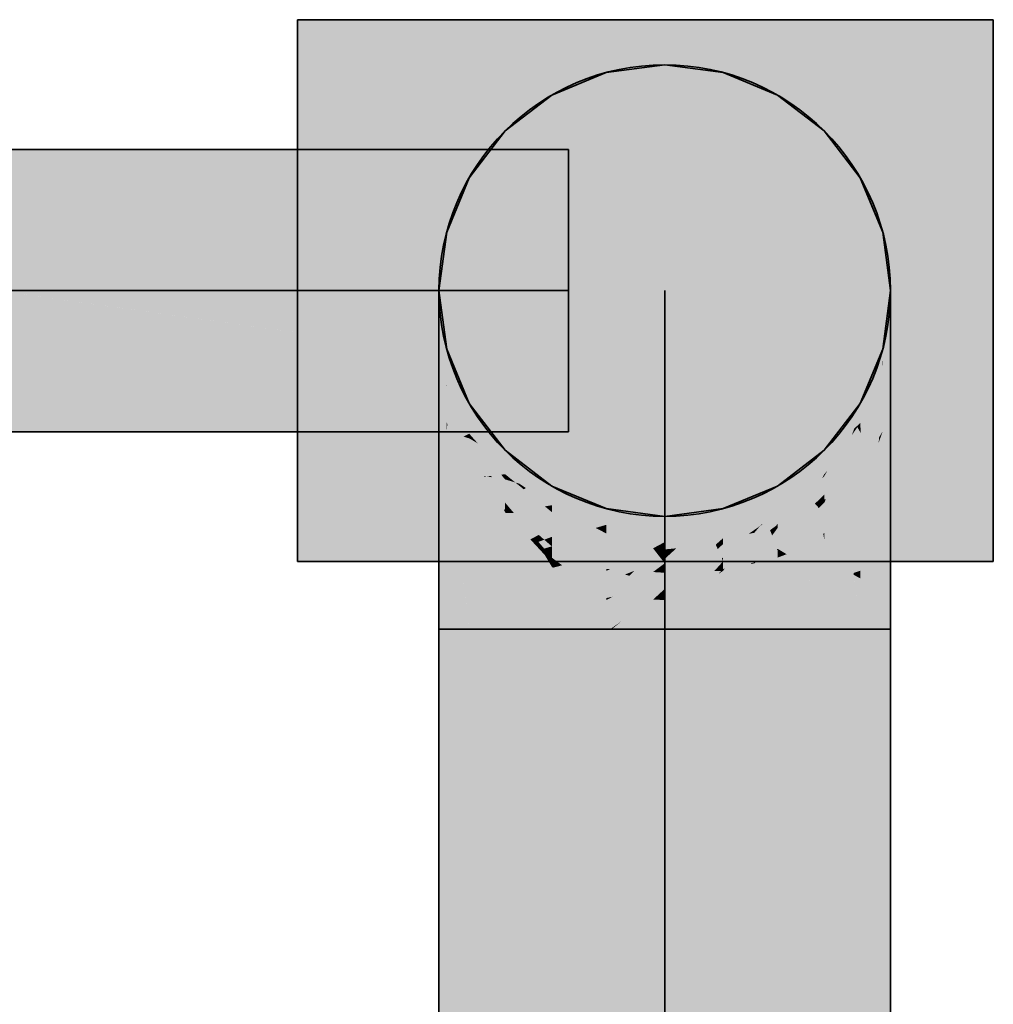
# Model space of a CAD drawing. Extents: x -459 to 541, y -543 to 550.
# Tile 123 of 256: x -332.89 to -329.09, y 258.41 to 262.25. Entities that reach past the tile are written whole.
import ezdxf

# ---------------------------------------------------------------- set-up
doc = ezdxf.new("R2010")
doc.units = 0
doc.layers.get('0').update_dxf_attribs({"lineweight": 35})
doc.layers.add('0-Shading', color=7, linetype='Continuous', lineweight=35)
for name, color, linetype, lineweight, true_color in [('H_Ruecklauf', 5, 'Continuous', 35, 0x0000ff), ('H_Vorlauf', 1, 'Continuous', 35, 0xff0000), ('H_Vorlauf@DELETE-EINSTRICH', 1, 'Continuous', 5, 0xff0000)]:
    doc.layers.add(name, color=color, linetype=linetype, lineweight=lineweight, true_color=true_color)

# ---------------------------------------------------------------- blocks, each defined once
blk = doc.blocks.new('3D-Ansicht-A07ALAKR1N', base_point=(-428.9969, 201.23))
at = {"layer": '0-Shading', "color": 1, "true_color": 0xff0000}
blk.add_solid([(-329.0906, 260.1379), (-329.0906, 262.2499), (-331.8026, 260.1379), (-331.8026, 262.2499)], dxfattribs=at)
at = {"layer": '0-Shading', "color": 174, "true_color": 0x0000b0}
for points in [[(-332.3456, 261.5828), (-332.8581, 261.7439), (-333.4798, 261.5828), (-333.6446, 261.7439)], [(-331.9164, 261.7439), (-332.8581, 261.7439), (-331.6397, 261.5828), (-332.3456, 261.5828)], [(-330.7466, 261.5828), (-330.7466, 261.7439), (-331.6397, 261.5828), (-331.9164, 261.7439)], [(-332.8294, 260.6439), (-332.5473, 260.805), (-333.1642, 260.6439), (-332.9338, 260.805)], [(-331.3926, 260.6439), (-330.7466, 260.805), (-332.8294, 260.6439), (-332.5473, 260.805)], [(-330.7466, 260.805), (-331.3926, 260.6439), (-330.7466, 260.7686)], [(-331.3926, 260.6439), (-330.7466, 260.6439), (-330.7466, 260.7686)]]:
    blk.add_solid(points, dxfattribs=at)
at = {"layer": '0-Shading', "color": 5, "true_color": 0x0000f5}
for points in [[(-332.9381, 261.2009), (-331.8542, 261.3898), (-333.4798, 261.5828), (-332.3456, 261.5828)], [(-332.3456, 261.5828), (-331.8542, 261.3898), (-331.6397, 261.5828), (-331.4671, 261.4572)], [(-331.6397, 261.5828), (-331.4671, 261.4572), (-331.3741, 261.5828), (-331.2966, 261.487)], [(-331.2966, 261.487), (-330.7466, 261.5828), (-331.3741, 261.5828)], [(-331.0594, 261.1939), (-330.7466, 261.1939), (-331.2966, 261.487), (-330.7466, 261.5828)], [(-331.3555, 261.1939), (-331.1052, 261.1939), (-331.8542, 261.3898), (-331.4671, 261.4572)], [(-331.4671, 261.4572), (-331.1052, 261.1939), (-331.2966, 261.487), (-331.0594, 261.1939)], [(-331.3555, 261.1939), (-331.8542, 261.3898), (-332.9282, 261.1939), (-332.9381, 261.2009)], [(-332.9141, 261.185), (-331.3555, 261.1939), (-332.9282, 261.1939)], [(-332.9141, 261.185), (-330.7466, 260.8831), (-331.3555, 261.1939), (-330.7466, 260.9272)], [(-330.7466, 260.9272), (-330.7466, 261.1939), (-331.3555, 261.1939)], [(-332.4817, 261.1074), (-332.4781, 261.1242), (-332.9338, 261.1862), (-332.9338, 261.1877)], [(-332.9338, 260.9898), (-332.4817, 261.1074), (-332.9338, 261.1862)], [(-330.7466, 260.8831), (-332.4781, 261.1242), (-330.7466, 260.805), (-332.4817, 261.1074)], [(-332.5473, 260.805), (-332.4817, 261.1074), (-332.9338, 260.805), (-332.9338, 260.9898)], [(-330.7466, 260.805), (-332.4817, 261.1074), (-332.5473, 260.805)]]:
    blk.add_solid(points, dxfattribs=at)
at = {"layer": '0-Shading', "color": 16, "true_color": 0x810000}
for points in [[(-331.2516, 261.1489), (-331.2216, 260.9289), (-331.2516, 261.1939), (-331.2216, 260.9662)], [(-329.5216, 260.9662), (-329.4916, 261.1512), (-329.4916, 261.1939)], [(-329.5216, 260.9662), (-329.5216, 260.9289), (-329.4916, 261.1512), (-329.5, 261.0877)], [(-329.5, 261.0877), (-329.4916, 261.1489), (-329.4916, 261.1512)]]:
    blk.add_solid(points, dxfattribs=at)
at = {"layer": '0-Shading', "color": 16, "true_color": 0x850000}
for points in [[(-331.2216, 260.9289), (-331.2516, 261.1489), (-331.2314, 260.9264)], [(-331.2314, 260.9264), (-331.2516, 261.1489), (-331.235, 260.9255), (-331.2516, 261.0602)], [(-329.5216, 260.9101), (-329.5216, 260.8198), (-329.4916, 261.1489), (-329.4916, 261.0171)], [(-329.5216, 260.9101), (-329.4916, 261.1489), (-329.5, 261.0877)], [(-329.5216, 260.9289), (-329.5216, 260.9101), (-329.5, 261.0877)], [(-331.2516, 261.0602), (-331.2516, 261.0171), (-331.2232, 260.8302)], [(-331.2216, 260.9289), (-331.1337, 260.7239), (-331.2216, 260.9662), (-331.1337, 260.7539)], [(-329.6095, 260.7239), (-329.5216, 260.9289), (-329.6095, 260.7539), (-329.5216, 260.9662)], [(-331.2216, 260.8198), (-331.2314, 260.9264), (-331.2232, 260.8302), (-331.235, 260.9255)], [(-331.2216, 260.9289), (-331.2314, 260.9264), (-331.2216, 260.8198)]]:
    blk.add_solid(points, dxfattribs=at)
at = {"layer": '0-Shading', "color": 16, "true_color": 0x890000}
for points in [[(-331.2516, 261.0171), (-331.2216, 260.8154), (-331.2232, 260.8302)], [(-331.2216, 260.8154), (-331.2516, 261.0171), (-331.2216, 260.6805), (-331.2516, 260.9556)], [(-329.5216, 260.6462), (-329.4916, 260.8073), (-329.5216, 260.8198), (-329.4916, 261.0171)], [(-331.2216, 260.6805), (-331.2516, 260.9556), (-331.2434, 260.7631), (-331.2516, 260.8363)], [(-331.2516, 260.8363), (-331.2516, 260.8073), (-331.2434, 260.7631)], [(-331.2216, 260.8154), (-331.2216, 260.8198), (-331.2232, 260.8302)], [(-331.2216, 260.6805), (-331.2434, 260.7631), (-331.2216, 260.6462)], [(-331.1337, 260.7239), (-330.9939, 260.5479), (-331.1337, 260.7539), (-330.9939, 260.5717)], [(-329.7494, 260.5479), (-329.6095, 260.7239), (-329.7494, 260.5717), (-329.6095, 260.7539)]]:
    blk.add_solid(points, dxfattribs=at)
at = {"layer": '0-Shading', "color": 14, "true_color": 0x920000}
for points in [[(-331.2077, 260.8965), (-331.2216, 260.9289), (-331.2216, 260.8198)], [(-329.5216, 260.9289), (-329.6095, 260.7239), (-329.5242, 260.9033), (-329.6095, 260.6776)], [(-329.5216, 260.9289), (-329.5242, 260.9033), (-329.5216, 260.9101)], [(-331.1337, 260.7239), (-331.2077, 260.8965), (-331.1971, 260.7685), (-331.2216, 260.8198)], [(-329.6071, 260.6411), (-329.5244, 260.9014), (-329.6095, 260.6776), (-329.5242, 260.9033)], [(-329.5244, 260.9014), (-329.6071, 260.6411), (-329.5355, 260.7907)], [(-329.5216, 260.8198), (-329.5216, 260.9101), (-329.5355, 260.7907), (-329.5244, 260.9014)], [(-329.5244, 260.9014), (-329.5216, 260.9101), (-329.5242, 260.9033)], [(-331.1971, 260.7685), (-331.1337, 260.636), (-331.1337, 260.7239)], [(-329.6071, 260.6411), (-329.6095, 260.6776), (-329.6095, 260.6424)], [(-329.6075, 260.6413), (-329.6095, 260.6424), (-329.6095, 260.636)], [(-329.6071, 260.6411), (-329.6075, 260.6413), (-329.6095, 260.636)]]:
    blk.add_solid(points, dxfattribs=at)
at = {"layer": '0-Shading', "color": 14, "true_color": 0x8c0000}
for points in [[(-331.2516, 260.8073), (-331.2216, 260.5157), (-331.2434, 260.7631)], [(-331.2216, 260.5157), (-331.2516, 260.8073), (-331.2309, 260.455), (-331.2516, 260.6766)], [(-329.5216, 260.42), (-329.4916, 260.5339), (-329.5216, 260.6462), (-329.4916, 260.8073)], [(-331.2216, 260.5157), (-331.2216, 260.6462), (-331.2434, 260.7631)], [(-331.2516, 260.6766), (-331.2516, 260.5339), (-331.2309, 260.455)], [(-330.9939, 260.5479), (-330.8116, 260.4128), (-330.9939, 260.5717), (-330.8116, 260.4318)], [(-329.9316, 260.4128), (-329.7494, 260.5479), (-329.9316, 260.4318), (-329.7494, 260.5717)], [(-331.2216, 260.5157), (-331.2309, 260.455), (-331.2216, 260.42)]]:
    blk.add_solid(points, dxfattribs=at)
at = {"layer": '0-Shading', "color": 14, "true_color": 0x9d0000}
for points in [[(-331.1971, 260.7685), (-331.2216, 260.8198), (-331.2096, 260.7804), (-331.2216, 260.8154)], [(-331.1337, 260.559), (-331.2216, 260.8154), (-331.1871, 260.5873), (-331.2216, 260.6805)], [(-329.5355, 260.7907), (-329.5601, 260.5804), (-329.5216, 260.8198), (-329.5355, 260.6225)], [(-329.5355, 260.6225), (-329.5216, 260.6462), (-329.5216, 260.8198)], [(-331.1562, 260.6247), (-331.1337, 260.636), (-331.2096, 260.7804), (-331.1971, 260.7685)], [(-329.5355, 260.7907), (-329.6071, 260.6411), (-329.5567, 260.6096), (-329.6044, 260.6334)], [(-331.1337, 260.7239), (-331.1337, 260.636), (-330.9939, 260.5479), (-331.1002, 260.5982)], [(-329.6095, 260.7239), (-329.7494, 260.5479), (-329.6331, 260.6556)], [(-329.6095, 260.7239), (-329.6331, 260.6556), (-329.6095, 260.6776)], [(-331.219, 260.6734), (-331.2216, 260.6805), (-331.2216, 260.6462)], [(-331.1871, 260.5873), (-331.219, 260.6734), (-331.2216, 260.6462)], [(-329.6331, 260.6556), (-329.7494, 260.5479), (-329.7376, 260.4914), (-329.7494, 260.4782)], [(-329.6205, 260.6616), (-329.7376, 260.4914), (-329.6095, 260.6424), (-329.6095, 260.636)], [(-329.6331, 260.6556), (-329.7376, 260.4914), (-329.6418, 260.6306)], [(-329.6095, 260.6776), (-329.6331, 260.6556), (-329.6418, 260.6306)], [(-329.6095, 260.6776), (-329.6205, 260.6616), (-329.6095, 260.6424)], [(-331.1337, 260.636), (-331.1562, 260.6247), (-331.1337, 260.6179)], [(-331.1562, 260.6247), (-331.1337, 260.559), (-331.1337, 260.6179)], [(-329.6095, 260.636), (-329.6095, 260.4962), (-329.6071, 260.6411), (-329.5759, 260.5535)], [(-329.6044, 260.6334), (-329.5759, 260.5535), (-329.5567, 260.6096), (-329.5601, 260.5804)], [(-331.1337, 260.559), (-331.1871, 260.5873), (-331.1337, 260.4962)], [(-331.1002, 260.5982), (-330.9939, 260.4782), (-330.9939, 260.5479)]]:
    blk.add_solid(points, dxfattribs=at)
at = {"layer": '0-Shading', "color": 14, "true_color": 0xa60000}
for points in [[(-331.2216, 260.6462), (-331.1337, 260.4062), (-331.1871, 260.5873)], [(-331.1337, 260.4062), (-331.2216, 260.6462), (-331.1662, 260.3531), (-331.2216, 260.5157)], [(-329.5601, 260.5804), (-329.5688, 260.511), (-329.5355, 260.6225), (-329.5378, 260.6)], [(-329.5216, 260.6462), (-329.5378, 260.6), (-329.5482, 260.3879), (-329.5548, 260.4274)], [(-329.5216, 260.6462), (-329.5482, 260.3879), (-329.5355, 260.4032)], [(-329.5378, 260.6), (-329.5216, 260.6462), (-329.5355, 260.6225)], [(-329.5216, 260.42), (-329.5216, 260.6462), (-329.5355, 260.4032)], [(-331.1337, 260.4062), (-331.1337, 260.4962), (-331.1871, 260.5873)], [(-329.5759, 260.5535), (-329.5688, 260.511), (-329.5601, 260.5804)], [(-329.5378, 260.6), (-329.5688, 260.511), (-329.5548, 260.4274)], [(-330.9939, 260.5479), (-330.9939, 260.4782), (-330.8116, 260.4128), (-330.938, 260.441)], [(-329.9316, 260.4128), (-329.9316, 260.3571), (-329.7494, 260.5479), (-329.8302, 260.4244)], [(-329.8302, 260.4244), (-329.7494, 260.4782), (-329.7494, 260.5479)], [(-329.5759, 260.5535), (-329.6095, 260.4962), (-329.5678, 260.5051), (-329.6095, 260.3139)], [(-331.2162, 260.4996), (-331.2216, 260.5157), (-331.2216, 260.42)], [(-331.1662, 260.3531), (-331.2162, 260.4996), (-331.2216, 260.42)], [(-329.6095, 260.3139), (-329.5482, 260.3879), (-329.5678, 260.5051)], [(-330.8116, 260.4128), (-330.938, 260.441), (-330.8116, 260.4023), (-330.913, 260.4244)], [(-330.913, 260.4244), (-330.8116, 260.3571), (-330.8116, 260.4023)], [(-331.1337, 260.4062), (-331.1662, 260.3531), (-331.1337, 260.3139)]]:
    blk.add_solid(points, dxfattribs=at)
at = {"layer": '0-Shading', "color": 14, "true_color": 0xaf0000}
for points in [[(-331.1201, 260.61), (-331.1337, 260.636), (-331.1337, 260.6179)], [(-331.1002, 260.5982), (-331.1337, 260.636), (-331.1201, 260.61)], [(-331.0763, 260.4713), (-331.1337, 260.6179), (-331.1337, 260.559)], [(-331.1337, 260.6179), (-331.0482, 260.4716), (-331.1201, 260.61)], [(-331.1337, 260.6179), (-331.0763, 260.4713), (-331.0482, 260.4716), (-331.0654, 260.4695)], [(-329.7494, 260.3673), (-329.6595, 260.4501), (-329.6835, 260.5103), (-329.6095, 260.636)], [(-329.7494, 260.4711), (-329.6095, 260.636), (-329.7376, 260.4914)], [(-329.6095, 260.636), (-329.7494, 260.4711), (-329.7494, 260.3984)], [(-329.6595, 260.4501), (-329.6095, 260.4962), (-329.6095, 260.636)], [(-331.0092, 260.4763), (-331.1201, 260.61), (-331.0482, 260.4716)], [(-331.1201, 260.61), (-331.0092, 260.4763), (-331.1002, 260.5982), (-330.9939, 260.4782)], [(-331.114, 260.529), (-331.1337, 260.559), (-331.1337, 260.4962)], [(-331.03, 260.4006), (-331.114, 260.529), (-331.1337, 260.4962)], [(-329.7437, 260.3795), (-329.6835, 260.5103), (-329.7494, 260.3809), (-329.7494, 260.3984)], [(-331.0654, 260.4695), (-331.0763, 260.4713), (-331.0744, 260.4684)], [(-331.03, 260.4006), (-331.0654, 260.4695), (-331.0744, 260.4684)], [(-331.0654, 260.4695), (-331.0454, 260.4663), (-331.0482, 260.4716)], [(-331.03, 260.4006), (-330.9939, 260.3673), (-331.0654, 260.4695), (-331.0454, 260.4663)], [(-331.0454, 260.4663), (-330.9939, 260.4579), (-331.0482, 260.4716), (-331.0092, 260.4763)], [(-331.0454, 260.4663), (-330.9939, 260.3673), (-330.9939, 260.4579)], [(-331.0092, 260.4763), (-330.9939, 260.4579), (-330.9939, 260.4782)], [(-329.7494, 260.4782), (-329.7494, 260.4711), (-329.7376, 260.4914)], [(-329.7494, 260.3673), (-329.7437, 260.3795), (-329.7494, 260.3809)], [(-330.5994, 260.3279), (-330.5994, 260.2809), (-330.3716, 260.2989), (-330.4895, 260.2684)], [(-330.3716, 260.2989), (-330.3716, 260.2549), (-330.1439, 260.3279), (-330.2537, 260.2684)], [(-330.2537, 260.2684), (-330.1439, 260.2809), (-330.1439, 260.3279)], [(-330.4895, 260.2684), (-330.3716, 260.2549), (-330.3716, 260.2989)]]:
    blk.add_solid(points, dxfattribs=at)
at = {"layer": '0-Shading', "color": 14, "true_color": 0x8f0000}
for points in [[(-331.2516, 260.5339), (-331.2216, 260.3026), (-331.2309, 260.455)], [(-331.2216, 260.3026), (-331.2516, 260.5339), (-331.2292, 260.1714), (-331.2516, 260.4821)], [(-329.5216, 260.1566), (-329.4916, 260.2155), (-329.5056, 260.4807), (-329.4916, 260.5339)], [(-331.2516, 260.4821), (-331.2516, 260.2155), (-331.2292, 260.1714)], [(-329.5216, 260.42), (-329.5216, 260.1566), (-329.5056, 260.4807)], [(-331.2216, 260.3026), (-331.2216, 260.42), (-331.2309, 260.455)], [(-331.2216, 260.3026), (-331.2292, 260.1714), (-331.2216, 260.1566)]]:
    blk.add_solid(points, dxfattribs=at)
at = {"layer": '0-Shading', "color": 12, "true_color": 0xbd0000}
for points in [[(-330.9939, 260.3301), (-331.1337, 260.4962), (-331.0346, 260.2493), (-331.1337, 260.4062)], [(-331.1337, 260.4962), (-330.9939, 260.3301), (-331.03, 260.4006)], [(-330.954, 260.4459), (-330.9939, 260.4782), (-330.9939, 260.4579)], [(-330.938, 260.441), (-330.9939, 260.4782), (-330.954, 260.4459)], [(-329.7494, 260.4782), (-329.8302, 260.4244), (-329.9316, 260.2779), (-329.9316, 260.2851)], [(-329.7494, 260.4782), (-329.9316, 260.2779), (-329.7576, 260.4623)], [(-329.7997, 260.3746), (-329.7494, 260.4711), (-329.8217, 260.3944)], [(-329.7494, 260.3984), (-329.7494, 260.4711), (-329.7865, 260.3629), (-329.7997, 260.3746)], [(-329.7494, 260.4711), (-329.7494, 260.4782), (-329.7576, 260.4623)], [(-329.6095, 260.4962), (-329.6595, 260.4501), (-329.6485, 260.3288), (-329.6962, 260.347)], [(-329.6095, 260.3139), (-329.6095, 260.4962), (-329.6485, 260.3288)], [(-330.9939, 260.3673), (-330.954, 260.4459), (-330.9939, 260.4579)], [(-330.954, 260.4459), (-330.9939, 260.3673), (-330.9208, 260.419)], [(-330.913, 260.4244), (-330.938, 260.441), (-330.9208, 260.419), (-330.954, 260.4459)], [(-330.839, 260.3527), (-330.8116, 260.3571), (-330.9208, 260.419), (-330.913, 260.4244)], [(-329.8302, 260.4244), (-329.9316, 260.3571), (-329.9316, 260.2851)], [(-329.6595, 260.4501), (-329.7494, 260.3673), (-329.6962, 260.347)], [(-331.1123, 260.3723), (-331.1337, 260.4062), (-331.1337, 260.3139)], [(-331.03, 260.4006), (-330.9986, 260.3393), (-330.9939, 260.3673), (-330.9939, 260.3409)], [(-330.9939, 260.3673), (-330.8851, 260.3454), (-330.9208, 260.419), (-330.839, 260.3527)], [(-329.8249, 260.3263), (-329.7997, 260.3746), (-329.9316, 260.2779), (-329.8217, 260.3944)], [(-329.7494, 260.3673), (-329.7494, 260.3809), (-329.7865, 260.3629), (-329.7583, 260.3898)], [(-329.7494, 260.3809), (-329.7494, 260.3984), (-329.7583, 260.3898)], [(-331.0346, 260.2493), (-331.1123, 260.3723), (-331.1337, 260.3139)], [(-330.8851, 260.3454), (-330.9939, 260.3673), (-330.938, 260.337)], [(-330.9184, 260.3263), (-330.8116, 260.3306), (-330.938, 260.337), (-330.8851, 260.3454)], [(-330.8851, 260.3454), (-330.8116, 260.3306), (-330.839, 260.3527)], [(-330.8116, 260.3306), (-330.8116, 260.3571), (-330.839, 260.3527)], [(-329.7997, 260.3746), (-329.8249, 260.3263), (-329.7865, 260.3629)], [(-329.7865, 260.3629), (-329.8249, 260.3263), (-329.7755, 260.3531)], [(-329.7494, 260.3673), (-329.7865, 260.3629), (-329.7755, 260.3531)], [(-329.6962, 260.347), (-329.7494, 260.3673), (-329.7218, 260.2752), (-329.7494, 260.3034)], [(-329.7012, 260.2542), (-329.6962, 260.347), (-329.7218, 260.2752)], [(-329.7012, 260.2542), (-329.6595, 260.2813), (-329.6962, 260.347), (-329.6485, 260.3288)], [(-330.9939, 260.3301), (-331.0346, 260.2493), (-330.9939, 260.2228)], [(-330.9986, 260.3393), (-330.9939, 260.3301), (-330.9939, 260.3409)], [(-330.9184, 260.3263), (-330.8116, 260.2684), (-330.8116, 260.3306)], [(-329.8249, 260.3263), (-329.9316, 260.2779), (-329.9316, 260.2684)], [(-329.6595, 260.2813), (-329.6095, 260.3139), (-329.6485, 260.3288)], [(-329.7309, 260.2845), (-329.7494, 260.3034), (-329.7494, 260.2492)], [(-329.7012, 260.2542), (-329.7309, 260.2845), (-329.7494, 260.2228), (-329.7494, 260.2492)]]:
    blk.add_solid(points, dxfattribs=at)
at = {"layer": '0-Shading', "color": 14, "true_color": 0x8e0000}
for points in [[(-330.8116, 260.4128), (-330.5994, 260.3279), (-330.8116, 260.4318), (-330.5994, 260.3439)], [(-330.1439, 260.3279), (-329.9316, 260.4128), (-330.1439, 260.3439), (-329.9316, 260.4318)]]:
    blk.add_solid(points, dxfattribs=at)
at = {"layer": '0-Shading', "color": 14, "true_color": 0xac0000}
for points in [[(-331.2216, 260.42), (-331.1337, 260.2102), (-331.1662, 260.3531)], [(-331.1337, 260.2102), (-331.2216, 260.42), (-331.1629, 260.1199), (-331.2216, 260.3026)], [(-330.8116, 260.4128), (-330.8116, 260.3571), (-330.5994, 260.3279), (-330.7253, 260.3261)], [(-330.1439, 260.3279), (-330.1439, 260.2809), (-329.9316, 260.4128), (-330.0313, 260.3213)], [(-330.0313, 260.3213), (-329.9316, 260.3571), (-329.9316, 260.4128)], [(-329.5482, 260.3879), (-329.6095, 260.3139), (-329.5478, 260.383), (-329.6095, 260.1017)], [(-329.6095, 260.1017), (-329.5287, 260.1522), (-329.5478, 260.383)], [(-329.5482, 260.3879), (-329.5428, 260.323), (-329.5355, 260.4032)], [(-329.5428, 260.323), (-329.5216, 260.42), (-329.5355, 260.4032)], [(-329.5216, 260.42), (-329.5428, 260.323), (-329.5328, 260.2017)], [(-329.5216, 260.42), (-329.5328, 260.2017), (-329.5216, 260.1566), (-329.5287, 260.1522)], [(-331.1337, 260.2102), (-331.1337, 260.3139), (-331.1662, 260.3531)], [(-330.7253, 260.3261), (-330.5994, 260.2809), (-330.5994, 260.3279)], [(-331.2146, 260.2808), (-331.2216, 260.3026), (-331.2216, 260.1566)], [(-331.1629, 260.1199), (-331.2146, 260.2808), (-331.2216, 260.1566)], [(-331.1337, 260.2102), (-331.1629, 260.1199), (-331.1337, 260.1017)]]:
    blk.add_solid(points, dxfattribs=at)
at = {"layer": '0-Shading', "color": 12, "true_color": 0xd00000}
for points in [[(-330.938, 260.337), (-330.9939, 260.3673), (-330.97, 260.3392)], [(-330.97, 260.3392), (-330.9939, 260.3673), (-330.9939, 260.3409)], [(-329.8249, 260.3263), (-329.9316, 260.1874), (-329.7755, 260.3531), (-329.7715, 260.3454)], [(-329.9008, 260.1689), (-329.7535, 260.2457), (-329.9316, 260.1874), (-329.7715, 260.3454)], [(-329.7715, 260.3454), (-329.7494, 260.3673), (-329.7755, 260.3531)], [(-329.7494, 260.3673), (-329.7715, 260.3454), (-329.7494, 260.3034)], [(-329.7494, 260.3034), (-329.7715, 260.3454), (-329.7494, 260.2492), (-329.7535, 260.2457)], [(-330.9908, 260.3268), (-330.9939, 260.3409), (-330.9939, 260.3301)], [(-330.9908, 260.3268), (-330.9593, 260.3266), (-330.9939, 260.3409), (-330.97, 260.3392)], [(-330.9939, 260.3301), (-330.9939, 260.2228), (-330.8394, 260.1635)], [(-330.9593, 260.3266), (-330.9908, 260.3268), (-330.8793, 260.2325), (-330.8954, 260.2239)], [(-330.9593, 260.3266), (-330.9184, 260.3263), (-330.97, 260.3392), (-330.938, 260.337)], [(-330.8624, 260.2415), (-330.9593, 260.3266), (-330.8793, 260.2325)], [(-330.9593, 260.3266), (-330.8116, 260.2684), (-330.9184, 260.3263)], [(-330.8116, 260.2684), (-330.9593, 260.3266), (-330.8624, 260.2415)], [(-329.9316, 260.2684), (-329.9316, 260.1874), (-329.8249, 260.3263)], [(-330.8116, 260.2684), (-330.8624, 260.2415), (-330.8116, 260.2339), (-330.8412, 260.2228)], [(-330.8954, 260.2239), (-330.8806, 260.208), (-330.8793, 260.2325), (-330.8638, 260.2143)], [(-330.8638, 260.2143), (-330.8412, 260.2228), (-330.8793, 260.2325), (-330.8624, 260.2415)], [(-330.8412, 260.2228), (-330.8116, 260.1968), (-330.8116, 260.2339)], [(-329.8052, 260.2014), (-329.7535, 260.2457), (-329.8957, 260.1666), (-329.9008, 260.1689)], [(-329.7494, 260.2228), (-329.7535, 260.2457), (-329.8052, 260.2014)], [(-329.7535, 260.2457), (-329.7494, 260.2228), (-329.7494, 260.2492)], [(-330.8806, 260.208), (-330.8579, 260.1835), (-330.8638, 260.2143), (-330.8416, 260.1882)], [(-330.8416, 260.1882), (-330.8116, 260.1968), (-330.8638, 260.2143), (-330.8412, 260.2228)], [(-330.8416, 260.1882), (-330.8116, 260.1529), (-330.8116, 260.1968)], [(-330.8116, 260.1529), (-330.8416, 260.1882), (-330.8394, 260.1635), (-330.8579, 260.1835)], [(-329.9008, 260.1689), (-329.9316, 260.1874), (-329.9316, 260.1827)], [(-329.9316, 260.1827), (-329.9316, 260.1529), (-329.9159, 260.1757)], [(-329.9316, 260.1529), (-329.9008, 260.1689), (-329.9159, 260.1757)], [(-329.9008, 260.1689), (-329.9316, 260.1529), (-329.8957, 260.1666)]]:
    blk.add_solid(points, dxfattribs=at)
at = {"layer": '0-Shading', "color": 12, "true_color": 0xc70000}
for points in [[(-330.7548, 260.3276), (-330.8116, 260.3571), (-330.8116, 260.3306)], [(-330.7253, 260.3261), (-330.8116, 260.3571), (-330.7548, 260.3276)], [(-330.0817, 260.2801), (-329.9943, 260.283), (-330.0313, 260.3213), (-329.9316, 260.3571)], [(-329.9316, 260.3571), (-329.9943, 260.283), (-329.9316, 260.3233), (-329.9901, 260.2831)], [(-330.9939, 260.1525), (-331.1337, 260.3139), (-331.0422, 260.0708), (-331.1337, 260.2102)], [(-331.1337, 260.3139), (-330.9939, 260.1525), (-331.0346, 260.2493)], [(-330.8116, 260.2684), (-330.7548, 260.3276), (-330.8116, 260.3306)], [(-330.8116, 260.2684), (-330.6837, 260.2556), (-330.7548, 260.3276), (-330.6406, 260.2686)], [(-330.5994, 260.2809), (-330.7253, 260.3261), (-330.6406, 260.2686), (-330.7548, 260.3276)], [(-330.0313, 260.3213), (-330.1439, 260.2809), (-330.0817, 260.2801)], [(-329.9901, 260.2831), (-329.9316, 260.2851), (-329.9316, 260.3233)], [(-329.6839, 260.2117), (-329.6095, 260.3139), (-329.6595, 260.2813)], [(-329.6839, 260.2117), (-329.6355, 260.0929), (-329.6095, 260.3139), (-329.6095, 260.1017)], [(-330.6837, 260.2556), (-330.8116, 260.2684), (-330.7253, 260.2431)], [(-330.6837, 260.2556), (-330.5994, 260.2472), (-330.6406, 260.2686)], [(-330.5994, 260.2472), (-330.5994, 260.2809), (-330.6406, 260.2686)], [(-330.0817, 260.2801), (-330.1439, 260.2809), (-330.1439, 260.2291)], [(-330.0817, 260.2801), (-330.1439, 260.2291), (-329.9999, 260.2763), (-330.0442, 260.2458)], [(-329.9943, 260.283), (-330.0817, 260.2801), (-329.9978, 260.2789)], [(-330.0817, 260.2801), (-329.9999, 260.2763), (-329.9978, 260.2789)], [(-330.0442, 260.2458), (-330.0226, 260.2495), (-329.9999, 260.2763)], [(-329.9999, 260.2763), (-330.0226, 260.2495), (-329.9364, 260.278), (-329.9609, 260.2598)], [(-329.9978, 260.2789), (-329.9999, 260.2763), (-329.9963, 260.2788)], [(-329.9999, 260.2763), (-329.9364, 260.278), (-329.9963, 260.2788)], [(-329.9978, 260.2789), (-329.9963, 260.2788), (-329.9943, 260.283), (-329.9901, 260.2831)], [(-329.9963, 260.2788), (-329.9364, 260.278), (-329.9901, 260.2831), (-329.9316, 260.2851)], [(-329.9364, 260.278), (-329.9609, 260.2598), (-329.94, 260.2727)], [(-329.9609, 260.2598), (-329.9316, 260.2684), (-329.9316, 260.2779)], [(-329.9316, 260.2779), (-329.9364, 260.278), (-329.94, 260.2727)], [(-329.9364, 260.278), (-329.9316, 260.2779), (-329.9316, 260.2851)], [(-329.7012, 260.2542), (-329.6839, 260.2117), (-329.6595, 260.2813)], [(-331.0346, 260.2493), (-331.0133, 260.1986), (-330.9939, 260.2228)], [(-330.6726, 260.2277), (-330.5994, 260.2472), (-330.7253, 260.2431), (-330.6837, 260.2556)], [(-330.6726, 260.2277), (-330.5994, 260.2062), (-330.5994, 260.2472)], [(-330.1439, 260.2291), (-330.1439, 260.2062), (-330.0442, 260.2458), (-330.0706, 260.2277)], [(-330.0706, 260.2277), (-330.0313, 260.2392), (-330.0442, 260.2458), (-330.0226, 260.2495)], [(-330.0313, 260.2392), (-329.9609, 260.2598), (-330.0226, 260.2495)], [(-329.7012, 260.2542), (-329.7494, 260.2228), (-329.6816, 260.2059), (-329.7494, 260.0545)], [(-331.1337, 260.2102), (-331.1337, 260.1017), (-331.0422, 260.0708)], [(-331.0133, 260.1986), (-330.9939, 260.1525), (-330.9939, 260.2228)], [(-329.7494, 260.0545), (-329.6355, 260.0929), (-329.6816, 260.2059)], [(-330.9939, 260.1525), (-331.0422, 260.0708), (-330.9939, 260.0545)]]:
    blk.add_solid(points, dxfattribs=at)
at = {"layer": '0-Shading', "color": 14, "true_color": 0x900000}
for points in [[(-330.5994, 260.3279), (-330.3716, 260.2989), (-330.5994, 260.3439), (-330.3716, 260.3139)], [(-330.3716, 260.2989), (-330.1439, 260.3279), (-330.3716, 260.3139), (-330.1439, 260.3439)], [(-331.2516, 260.2155), (-331.2516, 259.8739), (-331.2292, 260.1714), (-331.2216, 259.8739)], [(-329.5216, 259.8739), (-329.4916, 259.8739), (-329.5216, 260.1566), (-329.4916, 260.2155)], [(-331.2216, 259.8739), (-331.2216, 260.1566), (-331.2292, 260.1714)], [(-331.2516, 259.8739), (-331.2516, 207.4139), (-331.2216, 259.8739), (-331.2216, 207.3839)], [(-329.5216, 259.8739), (-329.5216, 207.3839), (-329.4916, 259.8739), (-329.4916, 207.4139)]]:
    blk.add_solid(points, dxfattribs=at)
at = {"layer": '0-Shading', "color": 12, "true_color": 0xdd0000}
for points in [[(-330.7253, 260.2431), (-330.8116, 260.2684), (-330.8116, 260.2339)], [(-329.9316, 260.2684), (-329.9609, 260.2598), (-329.9527, 260.2396)], [(-329.9316, 260.2684), (-329.9527, 260.2396), (-329.9316, 260.1874)], [(-330.6726, 260.2277), (-330.7253, 260.2431), (-330.8116, 260.1968), (-330.8116, 260.2339)], [(-329.9609, 260.2598), (-330.0313, 260.2392), (-330.1439, 260.1089), (-330.1439, 260.1387)], [(-329.9609, 260.2598), (-330.1439, 260.1089), (-330.1378, 260.1102)], [(-330.1439, 260.1387), (-330.0313, 260.2392), (-330.1439, 260.1529), (-330.0706, 260.2277)], [(-329.9527, 260.2396), (-329.9609, 260.2598), (-330.0313, 260.1322), (-330.1378, 260.1102)], [(-329.9316, 260.1874), (-329.9527, 260.2396), (-330.0179, 260.135), (-330.0313, 260.1322)], [(-330.8116, 260.1172), (-330.9939, 260.2228), (-330.8698, 260.0298), (-330.9939, 260.1525)], [(-330.9939, 260.2228), (-330.8116, 260.1172), (-330.8394, 260.1635)], [(-330.7433, 260.212), (-330.8116, 260.1968), (-330.7581, 260.1992)], [(-330.7253, 260.135), (-330.5994, 260.2062), (-330.8116, 260.1529), (-330.7581, 260.1992)], [(-330.7581, 260.1992), (-330.8116, 260.1968), (-330.8116, 260.1529)], [(-330.6726, 260.2277), (-330.7433, 260.212), (-330.5994, 260.2062), (-330.7581, 260.1992)], [(-330.6726, 260.1241), (-330.5994, 260.2062), (-330.7253, 260.135)], [(-330.5994, 260.2062), (-330.6726, 260.1241), (-330.5994, 260.1623)], [(-330.0706, 260.2277), (-330.1439, 260.2062), (-330.1439, 260.1529)], [(-329.8052, 260.2014), (-329.8957, 260.1666), (-329.8588, 260.1238)], [(-329.7836, 260.1446), (-329.8052, 260.2014), (-329.815, 260.0731), (-329.8588, 260.1238)], [(-329.7494, 260.2228), (-329.8052, 260.2014), (-329.7836, 260.1446)], [(-329.7494, 260.2228), (-329.7836, 260.1446), (-329.7494, 260.0545)], [(-330.9939, 260.1525), (-330.9939, 260.0545), (-330.8698, 260.0298)], [(-330.8116, 260.1172), (-330.8116, 260.1529), (-330.8394, 260.1635)], [(-330.6726, 260.1241), (-330.5994, 260.1089), (-330.5994, 260.1623)], [(-329.9345, 260.1856), (-330.0179, 260.135), (-329.9316, 260.1827), (-329.9316, 260.1529)], [(-329.9316, 260.1874), (-329.9345, 260.1856), (-329.9316, 260.1827)], [(-329.8957, 260.1666), (-329.9316, 260.1529), (-329.8588, 260.1238), (-329.9316, 260.0183)], [(-330.8116, 260.1172), (-330.8698, 260.0298), (-330.8116, 260.0183)], [(-329.8588, 260.1238), (-329.9316, 260.0183), (-329.7917, 260.0461)], [(-329.7494, 260.0545), (-329.7836, 260.1446), (-329.7917, 260.0461), (-329.815, 260.0731)]]:
    blk.add_solid(points, dxfattribs=at)
at = {"layer": '0-Shading', "color": 12, "true_color": 0xcc0000}
for points in [[(-330.5304, 260.2605), (-330.5994, 260.2809), (-330.5994, 260.2472)], [(-330.4895, 260.2684), (-330.5994, 260.2809), (-330.5304, 260.2605)], [(-330.3716, 260.2549), (-330.4895, 260.2684), (-330.4237, 260.2289), (-330.5304, 260.2605)], [(-330.2537, 260.2684), (-330.3716, 260.2549), (-330.3, 260.2468)], [(-330.1585, 260.2792), (-330.2537, 260.2684), (-330.2331, 260.2393), (-330.3, 260.2468)], [(-330.2023, 260.2357), (-330.1439, 260.2809), (-330.2331, 260.2393), (-330.1585, 260.2792)], [(-330.1439, 260.2291), (-330.1439, 260.2809), (-330.2023, 260.2357)], [(-330.5994, 260.2062), (-330.4602, 260.2107), (-330.5304, 260.2605), (-330.4237, 260.2289)], [(-330.5994, 260.2062), (-330.5304, 260.2605), (-330.5994, 260.2472)], [(-330.4602, 260.2107), (-330.3716, 260.2135), (-330.4237, 260.2289)], [(-330.3716, 260.2135), (-330.3716, 260.2549), (-330.4237, 260.2289)], [(-330.3, 260.2468), (-330.3716, 260.2549), (-330.3716, 260.2135)], [(-330.3, 260.2468), (-330.3716, 260.185), (-330.2331, 260.2393), (-330.313, 260.1964)], [(-330.3716, 260.185), (-330.3, 260.2468), (-330.3716, 260.2135)], [(-330.313, 260.1964), (-330.2333, 260.2118), (-330.2331, 260.2393), (-330.2023, 260.2357)], [(-330.1725, 260.2036), (-330.1439, 260.2291), (-330.2537, 260.196), (-330.2333, 260.2118)], [(-330.2333, 260.2118), (-330.1439, 260.2291), (-330.2023, 260.2357)], [(-330.1725, 260.2036), (-330.1439, 260.2062), (-330.1439, 260.2291)], [(-330.4602, 260.2107), (-330.5994, 260.2062), (-330.4895, 260.196)], [(-330.417, 260.1892), (-330.3716, 260.2135), (-330.4895, 260.196), (-330.4602, 260.2107)], [(-330.417, 260.1892), (-330.3716, 260.185), (-330.3716, 260.2135)], [(-330.313, 260.1964), (-330.3716, 260.185), (-330.3263, 260.1892)], [(-330.2537, 260.196), (-330.2333, 260.2118), (-330.3263, 260.1892), (-330.313, 260.1964)], [(-331.1337, 260.1017), (-331.1337, 259.8739), (-331.0422, 260.0708), (-330.9939, 259.8739)], [(-329.7494, 260.0545), (-329.7494, 259.8739), (-329.6355, 260.0929), (-329.6095, 259.8739)], [(-329.6355, 260.0929), (-329.6346, 260.0858), (-329.6095, 260.1017), (-329.6095, 260.0722)], [(-329.6346, 260.0858), (-329.6095, 259.8739), (-329.6095, 260.0722)], [(-331.0422, 260.0708), (-331.0252, 260.0013), (-330.9939, 260.0545)], [(-331.0252, 260.0013), (-330.9939, 259.8739), (-330.9939, 260.0545)]]:
    blk.add_solid(points, dxfattribs=at)
at = {"layer": '0-Shading', "color": 12, "true_color": 0xe30000}
for points in [[(-330.4895, 260.196), (-330.5994, 260.2062), (-330.5994, 260.1623)], [(-330.5994, 260.1089), (-330.417, 260.1892), (-330.4895, 260.196)], [(-330.5994, 260.1089), (-330.4895, 260.196), (-330.5994, 260.1623)], [(-330.1725, 260.2036), (-330.2537, 260.196), (-330.3716, 260.0939), (-330.3716, 260.131)], [(-330.1725, 260.2036), (-330.3716, 260.0939), (-330.299, 260.0987)], [(-330.3716, 260.131), (-330.2537, 260.196), (-330.3716, 260.148), (-330.3263, 260.1892)], [(-330.2537, 260.1017), (-330.1649, 260.1862), (-330.299, 260.0987), (-330.1725, 260.2036)], [(-330.1439, 260.2062), (-330.1725, 260.2036), (-330.1649, 260.1862)], [(-330.1439, 260.1529), (-330.1439, 260.2062), (-330.149, 260.1505), (-330.1649, 260.1862)], [(-330.417, 260.1892), (-330.5994, 260.1089), (-330.5847, 260.1079)], [(-330.4895, 260.1017), (-330.3987, 260.1658), (-330.5847, 260.1079), (-330.417, 260.1892)], [(-330.4895, 260.1017), (-330.3817, 260.144), (-330.3987, 260.1658)], [(-330.3716, 260.185), (-330.417, 260.1892), (-330.3987, 260.1658)], [(-330.3716, 260.148), (-330.3716, 260.185), (-330.3817, 260.144), (-330.3987, 260.1658)], [(-330.3263, 260.1892), (-330.3716, 260.185), (-330.3716, 260.148)], [(-330.2537, 260.1017), (-330.149, 260.1505), (-330.1649, 260.1862)], [(-330.149, 260.1505), (-330.1439, 260.1387), (-330.1439, 260.1529)], [(-330.3716, 260.131), (-330.3817, 260.144), (-330.417, 260.0969), (-330.4895, 260.1017)], [(-330.417, 260.0969), (-330.3716, 260.0939), (-330.3716, 260.131)], [(-330.3817, 260.144), (-330.3716, 260.131), (-330.3716, 260.148)], [(-330.1439, 260.1387), (-330.149, 260.1505), (-330.1725, 260.107), (-330.2537, 260.1017)], [(-330.1725, 260.107), (-330.1439, 260.1089), (-330.1439, 260.1387)]]:
    blk.add_solid(points, dxfattribs=at)
at = {"layer": '0-Shading', "color": 14, "true_color": 0xb00000}
for points in [[(-331.2216, 260.1566), (-331.2216, 259.8739), (-331.1629, 260.1199), (-331.1337, 259.8739)], [(-329.5287, 260.1522), (-329.6095, 260.1017), (-329.5229, 259.8739), (-329.6095, 260.0722)], [(-329.5216, 259.8739), (-329.5216, 260.1566), (-329.5287, 260.1522)], [(-329.5287, 260.1522), (-329.5229, 259.8739), (-329.5216, 259.8739)], [(-331.1629, 260.1199), (-331.1526, 260.0336), (-331.1337, 260.1017)], [(-331.1526, 260.0336), (-331.1337, 259.8739), (-331.1337, 260.1017)], [(-329.6095, 260.0722), (-329.6095, 259.8739), (-329.5229, 259.8739)], [(-331.2216, 259.8739), (-331.2216, 207.3839), (-331.1337, 259.8739), (-331.1337, 207.356)], [(-329.5216, 259.8739), (-329.6095, 259.8739), (-329.5216, 255.7697), (-329.6095, 257.2939)]]:
    blk.add_solid(points, dxfattribs=at)
at = {"layer": '0-Shading', "color": 1, "true_color": 0xec0000}
for points in [[(-330.7253, 260.135), (-330.8116, 260.1529), (-330.7714, 260.123)], [(-330.7714, 260.123), (-330.8116, 260.1529), (-330.8071, 260.1138), (-330.8116, 260.1172)], [(-329.9316, 260.1529), (-330.0213, 260.1312), (-329.9316, 260.0183), (-330.1439, 259.9955)], [(-330.0213, 260.1312), (-329.9316, 260.1529), (-330.0179, 260.135)], [(-330.8116, 260.1172), (-330.8116, 260.0183), (-330.659, 260.002)], [(-330.7701, 260.0858), (-330.7381, 260.0984), (-330.8071, 260.1138), (-330.7714, 260.123)], [(-330.7381, 260.0984), (-330.6726, 260.1241), (-330.7714, 260.123), (-330.7253, 260.135)], [(-330.5994, 260.1012), (-330.5994, 260.1089), (-330.7381, 260.0984), (-330.6726, 260.1241)], [(-330.0313, 260.1322), (-330.1378, 260.1102), (-330.0364, 260.1276), (-330.1439, 260.1017)], [(-330.1439, 259.9955), (-330.0213, 260.1312), (-330.1439, 260.0303), (-330.0364, 260.1276)], [(-330.0364, 260.1276), (-330.1439, 260.1017), (-330.1439, 260.0303)], [(-330.0179, 260.135), (-330.0313, 260.1322), (-330.0213, 260.1312), (-330.0364, 260.1276)], [(-330.7144, 260.0437), (-330.6845, 260.0586), (-330.7701, 260.0858), (-330.7381, 260.0984)], [(-330.5994, 260.1012), (-330.7381, 260.0984), (-330.6845, 260.0586)], [(-330.5994, 260.1012), (-330.6845, 260.0586), (-330.5994, 260.0577), (-330.6413, 260.0266)], [(-330.1439, 260.1089), (-330.1439, 260.1017), (-330.1378, 260.1102)], [(-330.6413, 260.0266), (-330.6845, 260.0586), (-330.6667, 260.0078), (-330.7144, 260.0437)], [(-330.6413, 260.0266), (-330.5994, 259.9955), (-330.5994, 260.0577)], [(-330.659, 260.002), (-330.5994, 259.9955), (-330.6667, 260.0078), (-330.6413, 260.0266)]]:
    blk.add_solid(points, dxfattribs=at)
at = {"layer": '0-Shading', "color": 1, "true_color": 0xf40000}
for points in [[(-330.5847, 260.1079), (-330.5994, 260.1089), (-330.5892, 260.1059)], [(-330.5892, 260.1059), (-330.5994, 260.1089), (-330.5994, 260.1012)], [(-330.5994, 260.1012), (-330.5994, 260.0577), (-330.5892, 260.1059), (-330.5934, 260.0601)], [(-330.5097, 260.0822), (-330.526, 260.0871), (-330.5994, 259.9955), (-330.5934, 260.0601)], [(-330.5994, 259.9955), (-330.5762, 260.0002), (-330.5097, 260.0822), (-330.4637, 260.0685)], [(-330.526, 260.0871), (-330.5892, 260.1059), (-330.5934, 260.0601)], [(-330.4895, 260.1017), (-330.5847, 260.1079), (-330.526, 260.0871), (-330.5892, 260.1059)], [(-330.5097, 260.0822), (-330.4895, 260.1017), (-330.526, 260.0871)], [(-330.4637, 260.0685), (-330.417, 260.0969), (-330.5097, 260.0822), (-330.4895, 260.1017)], [(-330.4637, 260.0685), (-330.417, 260.0546), (-330.417, 260.0969), (-330.3716, 260.0939)], [(-330.417, 260.0546), (-330.3716, 260.0411), (-330.3716, 260.0939)], [(-330.3716, 259.9878), (-330.219, 260.0641), (-330.2578, 260.0978), (-330.1796, 260.1004)], [(-330.299, 260.0987), (-330.3716, 260.0939), (-330.302, 260.0963)], [(-330.2578, 260.0978), (-330.2603, 260.0977), (-330.3716, 259.9878), (-330.3266, 260.058)], [(-330.302, 260.0963), (-330.3716, 260.0939), (-330.3716, 260.0411)], [(-330.3716, 260.0411), (-330.3716, 260.0309), (-330.302, 260.0963), (-330.3266, 260.058)], [(-330.2603, 260.0977), (-330.302, 260.0963), (-330.3266, 260.058)], [(-330.3137, 259.9897), (-330.1439, 259.9955), (-330.1439, 260.1017)], [(-330.2537, 260.1017), (-330.299, 260.0987), (-330.2578, 260.0978), (-330.302, 260.0963)], [(-330.219, 260.0641), (-330.2641, 260.0224), (-330.1566, 260.0953), (-330.1616, 260.09)], [(-330.1796, 260.1004), (-330.1725, 260.107), (-330.2578, 260.0978), (-330.2537, 260.1017)], [(-330.1796, 260.1004), (-330.219, 260.0641), (-330.1509, 260.1014), (-330.1566, 260.0953)], [(-330.1796, 260.1004), (-330.1509, 260.1014), (-330.1725, 260.107), (-330.1439, 260.1089)], [(-330.1616, 260.09), (-330.1439, 260.1017), (-330.1566, 260.0953)], [(-330.1566, 260.0953), (-330.1439, 260.1017), (-330.1509, 260.1014)], [(-330.1509, 260.1014), (-330.1439, 260.1017), (-330.1439, 260.1089)], [(-330.5994, 260.0577), (-330.5994, 259.9955), (-330.5934, 260.0601)], [(-330.4637, 260.0685), (-330.5762, 260.0002), (-330.417, 260.0546), (-330.4509, 260.0253)], [(-330.4895, 259.9918), (-330.4333, 259.9899), (-330.4509, 260.0253), (-330.3716, 260.0411)], [(-330.4509, 260.0253), (-330.3716, 260.0411), (-330.417, 260.0546)], [(-330.3716, 260.0411), (-330.4333, 259.9899), (-330.3716, 260.0309), (-330.417, 259.9893)], [(-330.3137, 259.9897), (-330.2641, 260.0224), (-330.3716, 259.9878), (-330.219, 260.0641)], [(-330.3716, 260.0309), (-330.3716, 259.9878), (-330.3266, 260.058)], [(-330.8116, 260.0183), (-330.8116, 259.8739), (-330.659, 260.002), (-330.5994, 259.8739)], [(-330.659, 260.002), (-330.6399, 259.9609), (-330.5994, 259.9955), (-330.5994, 259.9873)], [(-330.5762, 260.0002), (-330.5994, 259.9955), (-330.5847, 259.9951)], [(-330.5847, 259.9951), (-330.4895, 259.9918), (-330.5762, 260.0002), (-330.4509, 260.0253)], [(-330.417, 259.9893), (-330.3716, 259.9878), (-330.3716, 260.0309)], [(-330.1439, 259.8739), (-329.9316, 259.8739), (-330.1439, 259.9955), (-329.9316, 260.0183)], [(-330.6399, 259.9609), (-330.5994, 259.8739), (-330.5994, 259.9873)]]:
    blk.add_solid(points, dxfattribs=at)
at = {"layer": '0-Shading', "color": 12, "true_color": 0xe40000}
for points in [[(-330.9939, 260.0545), (-330.9939, 259.8739), (-330.8698, 260.0298), (-330.8116, 259.8739)], [(-329.9316, 260.0183), (-329.9316, 259.8739), (-329.7917, 260.0461), (-329.7494, 259.8739)], [(-329.7494, 259.8739), (-329.7494, 260.0545), (-329.7917, 260.0461)], [(-330.8698, 260.0298), (-330.8494, 259.9752), (-330.8116, 260.0183)], [(-330.8494, 259.9752), (-330.8116, 259.8739), (-330.8116, 260.0183)], [(-330.9939, 259.8739), (-330.9939, 207.332), (-330.8116, 259.8739), (-330.8116, 207.3136)], [(-329.7494, 259.3851), (-329.7494, 259.8739), (-329.9316, 259.8739)], [(-329.7494, 258.5384), (-329.7494, 259.3851), (-329.9316, 259.4184), (-329.9316, 259.8739)], [(-329.9316, 259.4184), (-329.9316, 207.3136), (-329.7494, 258.5384), (-329.7494, 207.332)]]:
    blk.add_solid(points, dxfattribs=at)
at = {"layer": '0-Shading', "color": 1, "true_color": 0xfc0000}
for points in [[(-330.5847, 259.9951), (-330.5994, 259.9955), (-330.5994, 259.9873)], [(-330.4333, 259.9899), (-330.5847, 259.9951), (-330.5994, 259.8739), (-330.5994, 259.9873)], [(-330.5401, 259.9046), (-330.4333, 259.9899), (-330.5847, 259.8739), (-330.5994, 259.8739)], [(-330.4333, 259.9899), (-330.5785, 259.8739), (-330.3716, 259.9312), (-330.4333, 259.8739)], [(-330.4333, 259.9899), (-330.3716, 259.9312), (-330.3716, 259.9878)], [(-330.3716, 259.8739), (-330.1439, 259.8739), (-330.3137, 259.9897), (-330.1439, 259.9955)], [(-330.3137, 259.9897), (-330.3716, 259.9878), (-330.3234, 259.9704), (-330.3716, 259.9312)], [(-330.3716, 259.9312), (-330.3716, 259.8739), (-330.3234, 259.9704)], [(-330.4333, 259.8739), (-330.3716, 259.8739), (-330.3716, 259.9312)], [(-330.5785, 259.8739), (-330.5401, 259.9046), (-330.5847, 259.8739)]]:
    blk.add_solid(points, dxfattribs=at)
at = {"layer": '0-Shading', "color": 12, "true_color": 0xcd0000}
for points in [[(-331.1337, 259.8739), (-331.1337, 207.356), (-330.9939, 259.8739), (-330.9939, 207.332)], [(-329.6095, 258.4407), (-329.6095, 259.8739), (-329.7494, 259.3851), (-329.7494, 259.8739)], [(-329.6095, 257.2939), (-329.6095, 258.4407), (-329.7494, 258.5384), (-329.7494, 259.3851)], [(-329.7494, 258.5384), (-329.7494, 207.332), (-329.6095, 257.2939), (-329.6095, 207.356)]]:
    blk.add_solid(points, dxfattribs=at)
at = {"layer": '0-Shading', "color": 1, "true_color": 0xf50000}
for points in [[(-330.8116, 259.8739), (-330.8116, 207.3136), (-330.5994, 259.8739), (-330.5994, 207.302)], [(-329.9316, 259.8739), (-330.1439, 259.8739), (-329.9316, 259.4184)], [(-330.1439, 259.8739), (-330.1439, 207.302), (-329.9316, 259.4184), (-329.9316, 207.3136)]]:
    blk.add_solid(points, dxfattribs=at)
at = {"layer": '0-Shading', "color": 1, "true_color": 0xfd0000}
for points in [[(-330.5994, 259.8739), (-330.5994, 207.302), (-330.3716, 259.8739), (-330.3716, 207.298)], [(-330.3716, 259.8739), (-330.3716, 207.298), (-330.1439, 259.8739), (-330.1439, 207.302)]]:
    blk.add_solid(points, dxfattribs=at)
blk = doc.blocks.new('Mischerventil-A07ALC8G1N', base_point=(-330.3716, 261.1939))
at = {"color": 0, "linetype": 'ByBlock', "lineweight": -2, "ltscale": 0.13}
blk.add_line((-330.3716, 261.1939), (-330.3716, 261.1939), dxfattribs=at)
blk = doc.blocks.new('Rohr - 1703-A07ALC8I1N', base_point=(-330.3716, 205.3939))
at = {"color": 0, "linetype": 'ByBlock', "lineweight": -2, "ltscale": 0.35}
blk.add_line((-330.3716, 261.1939), (-330.3716, 205.3939), dxfattribs=at)
blk = doc.blocks.new('BOA-Compact Flanschen-Absperrventil_ PN6_16_ DN15-200_ bis 120°C-A07ALC8K1N', base_point=(-330.3716, 261.1939))
at = {"color": 0, "linetype": 'ByBlock', "lineweight": -2, "ltscale": 0.35}
blk.add_line((-330.3716, 261.1939), (-330.3716, 261.1939), dxfattribs=at)
blk = doc.blocks.new('Rohr - 1703-A07ALC8S1N', base_point=(-335.3716, 261.1939))
at = {"color": 0, "linetype": 'ByBlock', "lineweight": -2, "ltscale": 0.35}
blk.add_line((-330.7466, 261.1939), (-335.3716, 261.1939), dxfattribs=at)
blk = doc.blocks.new('Rohr - 1703-A07ALCBK1N', base_point=(-330.3716, 261.1939))
at = {"color": 0, "linetype": 'ByBlock', "lineweight": -2, "ltscale": 0.35}
blk.add_line((-330.3716, 261.1939), (-330.3716, 261.1939), dxfattribs=at)
blk = doc.blocks.new('Pumpe-A07ALCBM1N', base_point=(-330.3716, 261.1939))
at = {"color": 0, "linetype": 'ByBlock', "lineweight": -2, "ltscale": 0.13}
blk.add_line((-330.3716, 261.1939), (-330.3716, 261.1939), dxfattribs=at)
blk = doc.blocks.new('BOA-Compact Flanschen-Absperrventil_ PN6_16_ DN15-200_ bis 120°C-A07ALCBO1N', base_point=(-330.3716, 261.1939))
at = {"color": 0, "linetype": 'ByBlock', "lineweight": -2, "ltscale": 0.35}
blk.add_line((-330.3716, 261.1939), (-330.3716, 261.1939), dxfattribs=at)
blk = doc.blocks.new('Geometrie-A07ALCC01N', base_point=(-415.775, 203.3939))
at = {"layer": 'H_Ruecklauf', "lineweight": -2}
for p, q in [((-330.7466, 261.7439), (-333.6446, 261.7439)), ((-330.7466, 261.7439), (-330.7466, 261.4217)), ((-330.7466, 261.4217), (-330.7466, 260.9661)), ((-330.7466, 260.9661), (-330.7466, 260.6439)), ((-333.6446, 260.6439), (-330.7466, 260.6439))]:
    blk.add_line(p, q, dxfattribs=at)
blk = doc.blocks.new('Geometrie-A07ALCC21N', base_point=(-415.775, 203.3739))
at = {"layer": 'H_Vorlauf', "lineweight": -2}
for p, q in [((-331.8026, 260.1379), (-331.8026, 262.2499)), ((-331.8026, 260.1379), (-331.8026, 262.2499)), ((-331.8026, 262.2499), (-329.0906, 262.2499)), ((-329.0906, 262.2499), (-331.8026, 262.2499)), ((-331.8026, 262.2499), (-331.8026, 262.2499)), ((-329.0906, 260.1379), (-329.0906, 262.2499)), ((-329.0906, 260.1379), (-329.0906, 262.2499)), ((-329.0906, 262.2499), (-329.0906, 262.2499)), ((-330.3716, 262.0739), (-330.5994, 262.0439)), ((-330.1439, 262.0439), (-330.3716, 262.0739)), ((-330.5994, 262.0439), (-330.8116, 261.956)), ((-329.9316, 261.956), (-330.1439, 262.0439)), ((-330.8116, 261.956), (-330.9939, 261.8162)), ((-329.7494, 261.8162), (-329.9316, 261.956)), ((-330.9939, 261.8162), (-331.1337, 261.6339)), ((-329.6095, 261.6339), (-329.7494, 261.8162)), ((-331.1337, 261.6339), (-331.2216, 261.4217)), ((-329.5216, 261.4217), (-329.6095, 261.6339)), ((-331.2216, 261.4217), (-331.2516, 261.1939)), ((-329.4916, 261.1939), (-329.5216, 261.4217)), ((-331.2516, 261.1489), (-331.2516, 261.1939)), ((-331.2516, 261.1939), (-331.2216, 260.9661)), ((-329.5216, 260.9661), (-329.4916, 261.1939)), ((-329.4916, 261.1489), (-329.4916, 261.1939)), ((-331.2516, 261.0171), (-331.2516, 261.1489)), ((-329.4916, 261.0171), (-329.4916, 261.1489)), ((-331.2516, 260.8073), (-331.2516, 261.0171)), ((-329.4916, 260.8073), (-329.4916, 261.0171)), ((-331.2216, 260.9661), (-331.1337, 260.7539)), ((-329.6095, 260.7539), (-329.5216, 260.9661)), ((-331.2516, 260.5339), (-331.2516, 260.8073)), ((-329.4916, 260.5339), (-329.4916, 260.8073)), ((-331.1337, 260.7539), (-330.9939, 260.5717)), ((-329.7494, 260.5717), (-329.6095, 260.7539)), ((-330.9939, 260.5717), (-330.8116, 260.4318)), ((-329.9316, 260.4318), (-329.7494, 260.5717)), ((-331.2516, 260.2155), (-331.2516, 260.5339)), ((-329.4916, 260.2155), (-329.4916, 260.5339)), ((-330.8116, 260.4318), (-330.5994, 260.3439)), ((-330.1439, 260.3439), (-329.9316, 260.4318)), ((-330.5994, 260.3439), (-330.3716, 260.3139)), ((-330.3716, 260.3139), (-330.1439, 260.3439)), ((-331.2516, 259.8739), (-331.2516, 260.2155)), ((-329.4916, 259.8739), (-329.4916, 260.2155)), ((-331.8026, 260.1379), (-329.0906, 260.1379)), ((-329.0906, 260.1379), (-331.8026, 260.1379)), ((-331.8026, 260.1379), (-331.8026, 260.1379)), ((-329.0906, 260.1379), (-329.0906, 260.1379)), ((-331.2516, 259.8739), (-329.4916, 259.8739)), ((-331.2516, 259.8739), (-331.2516, 207.1899)), ((-331.2516, 259.8739), (-330.7361, 259.8739)), ((-330.7361, 259.8739), (-330.0071, 259.8739)), ((-330.0071, 259.8739), (-329.4916, 259.8739)), ((-329.4916, 207.1899), (-329.4916, 259.8739))]:
    blk.add_line(p, q, dxfattribs=at)
blk.add_circle((-330.3716, 261.1939), 0.88, dxfattribs=at)
blk.add_circle((-330.3716, 261.1939), 0.88, dxfattribs=at)

msp = doc.modelspace()

# ---------------------------------------------------------------- block references
msp.add_blockref('3D-Ansicht-A07ALAKR1N', (-428.9969, 201.23))
at = {"linetype": 'Continuous', "ltscale": 0.35}
for name, p in [('Geometrie-A07ALCC21N', (-415.775, 203.3739)), ('Geometrie-A07ALCC01N', (-415.775, 203.3939))]:
    msp.add_blockref(name, p, dxfattribs=at)
at = {"layer": 'H_Ruecklauf', "ltscale": 0.35}
msp.add_blockref('Rohr - 1703-A07ALC8S1N', (-335.3716, 261.1939), dxfattribs=at)
at = {"layer": 'H_Vorlauf', "lineweight": 5, "ltscale": 0.13}
msp.add_blockref('Mischerventil-A07ALC8G1N', (-330.3716, 261.1939), dxfattribs=at)
at = {"layer": 'H_Vorlauf', "ltscale": 0.35}
for name, p in [('Rohr - 1703-A07ALC8I1N', (-330.3716, 205.3939)), ('BOA-Compact Flanschen-Absperrventil_ PN6_16_ DN15-200_ bis 120°C-A07ALC8K1N', (-330.3716, 261.1939)), ('Rohr - 1703-A07ALCBK1N', (-330.3716, 261.1939)), ('BOA-Compact Flanschen-Absperrventil_ PN6_16_ DN15-200_ bis 120°C-A07ALCBO1N', (-330.3716, 261.1939))]:
    msp.add_blockref(name, p, dxfattribs=at)
at = {"layer": 'H_Vorlauf@DELETE-EINSTRICH', "lineweight": 5, "ltscale": 0.13}
msp.add_blockref('Pumpe-A07ALCBM1N', (-330.3716, 261.1939), dxfattribs=at)

doc.saveas('drawing.dxf')
